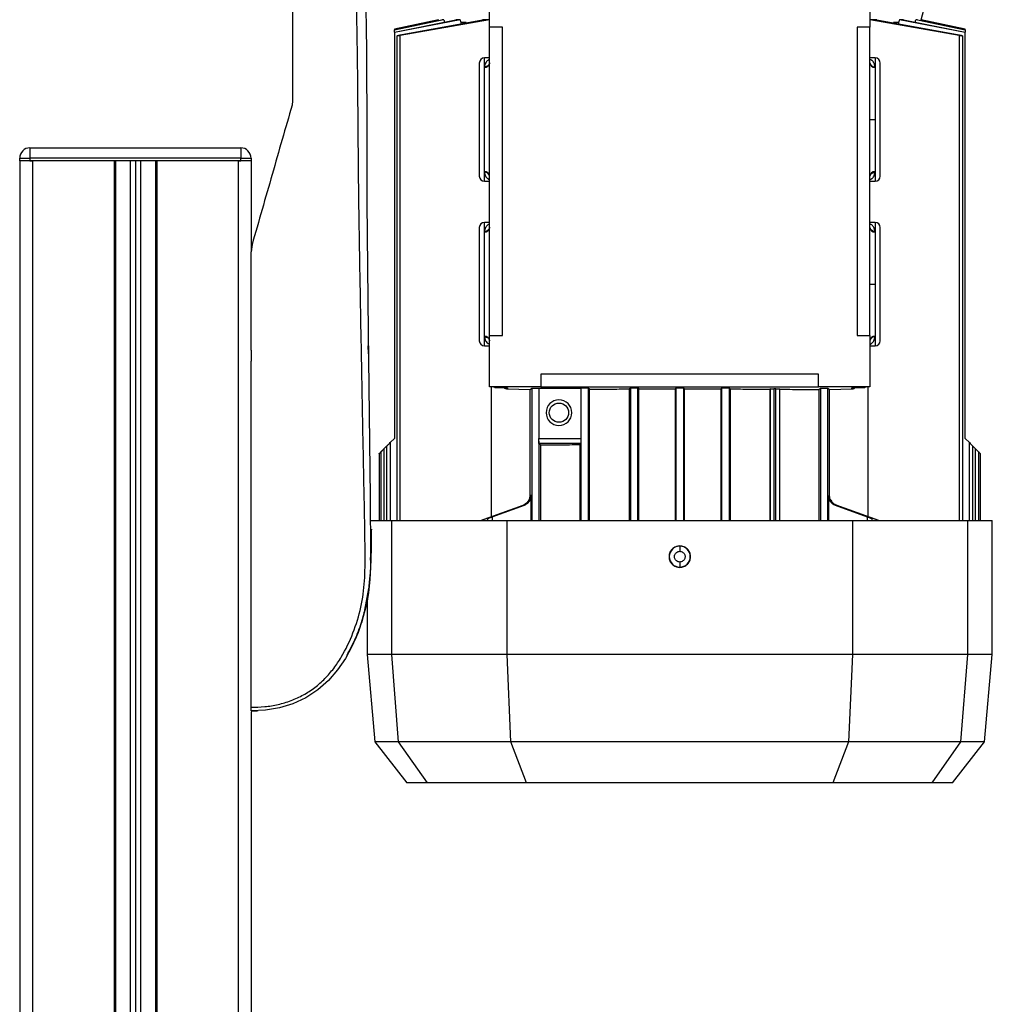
# Model space of a CAD drawing. Header units: millimetres. Extents: x 0 to 420, y 0 to 297.
# Tile 55 of 58: x 334 to 355, y 216 to 238. Entities that reach past the tile are written whole.
import ezdxf

# ---------------------------------------------------------------- set-up
doc = ezdxf.new("R2010")
doc.units = ezdxf.units.MM

msp = doc.modelspace()

# ---------------------------------------------------------------- linework, layer by layer
at = {"color": 7, "linetype": 'Continuous', "lineweight": 25}
for p, q in [((344.0051, 237.9737), (344.0051, 239.1123)), ((352.4308, 239.1123), (352.4308, 237.9737)), ((353.5639, 238.136), (353.8256, 239.1123)), ((342.872, 238.136), (341.8987, 237.9291)), ((343.3531, 238.136), (341.8987, 237.8509)), ((341.8987, 237.8619), (343.2594, 238.136)), ((342.9904, 238.136), (341.8987, 237.909)), ((341.8987, 237.9147), (342.9497, 238.136)), ((342.873, 238.136), (341.8987, 237.929)), ((342.0276, 237.7989), (343.8512, 238.136)), ((344.0051, 238.1322), (342.0276, 237.7833)), ((342.8771, 238.1207), (342.873, 238.136)), ((342.9904, 238.136), (342.9497, 238.136)), ((342.9904, 238.136), (343.0045, 238.0846)), ((343.3531, 238.136), (343.2594, 238.136)), ((343.3723, 238.0713), (343.3531, 238.136)), ((344.0051, 238.136), (343.8512, 238.136)), ((352.5847, 238.136), (352.4308, 238.136)), ((354.4083, 237.7833), (352.4308, 238.1322)), ((352.5847, 238.136), (354.4083, 237.7989)), ((353.0828, 238.136), (353.0636, 238.0713)), ((353.1765, 238.136), (353.0828, 238.136)), ((354.5372, 237.8509), (353.0828, 238.136)), ((353.1765, 238.136), (354.5372, 237.8619)), ((353.4314, 238.0846), (353.4455, 238.136)), ((353.4862, 238.136), (353.4455, 238.136)), ((354.5372, 237.909), (353.4455, 238.136)), ((353.4862, 238.136), (354.5372, 237.9147)), ((353.5629, 238.136), (353.5588, 238.1207)), ((353.5629, 238.136), (353.5639, 238.136)), ((354.5372, 237.929), (353.5629, 238.136)), ((354.5372, 237.9291), (353.5639, 238.136)), ((341.8987, 237.929), (341.8987, 237.9147)), ((341.8987, 237.9147), (341.8987, 237.909)), ((341.8987, 237.8619), (341.8987, 237.909)), ((343.4897, 238.0713), (343.3723, 238.0713)), ((343.3723, 238.0475), (343.3723, 238.0713)), ((344.2898, 237.9737), (344.0051, 237.9737)), ((344.0051, 231.1421), (344.0051, 237.9737)), ((344.2898, 231.1421), (344.2898, 237.9737)), ((352.4308, 237.9737), (352.1461, 237.9737)), ((352.1461, 237.9737), (352.1461, 231.1421)), ((352.4308, 231.1421), (352.4308, 237.9737)), ((353.0636, 238.0713), (352.9491, 238.0713)), ((353.0636, 238.0713), (353.0636, 238.0475)), ((354.5372, 237.929), (354.5372, 237.9291)), ((354.5372, 237.9147), (354.5372, 237.929)), ((354.5372, 237.909), (354.5372, 237.9147)), ((354.5372, 237.909), (354.5372, 237.8619)), ((341.8987, 237.8619), (341.8987, 237.8509)), ((341.8987, 237.8509), (341.8987, 228.8649)), ((341.9495, 237.7766), (341.9495, 227.0432)), ((342.0276, 227.0432), (342.0276, 237.7833)), ((354.4083, 237.7833), (354.4083, 227.0432)), ((354.4864, 227.0432), (354.4864, 237.7766)), ((354.5372, 237.8509), (354.5372, 237.8619)), ((354.5372, 228.8649), (354.5372, 237.8509)), ((344.0051, 237.2906), (343.8913, 237.2906)), ((343.8913, 237.0795), (343.8913, 237.2906)), ((352.5446, 237.2906), (352.4308, 237.2906)), ((352.5446, 237.2906), (352.5446, 237.0795)), ((343.8913, 237.0795), (343.8916, 237.0908)), ((352.5443, 237.0908), (352.5446, 237.0795)), ((352.5446, 237.0795), (352.5446, 235.9243)), ((339.6435, 236.3394), (339.6303, 236.2452)), ((352.4308, 235.9243), (352.5446, 235.9243)), ((352.5446, 235.9243), (352.5446, 234.7703)), ((333.8251, 235.298), (338.4933, 235.298)), ((333.8251, 235.298), (333.8251, 235.0703)), ((338.4933, 235.298), (338.4933, 235.0703)), ((333.5973, 235.0703), (333.8251, 235.0703)), ((333.5973, 235.0134), (333.5973, 235.0703)), ((338.4933, 235.0703), (333.8251, 235.0703)), ((333.8251, 235.0703), (333.8251, 235.0134)), ((338.4933, 235.0134), (338.4933, 235.0703)), ((338.4933, 235.0703), (338.721, 235.0703)), ((338.721, 235.0703), (338.721, 235.0134)), ((333.8251, 235.0134), (333.5973, 235.0134)), ((333.5983, 235.0134), (333.5983, 194.5931)), ((338.4933, 235.0134), (333.8251, 235.0134)), ((333.8251, 235.0134), (333.883, 235.0134)), ((333.883, 235.0134), (333.883, 189.4694)), ((335.6876, 235.0134), (335.6876, 189.4694)), ((335.7161, 235.0134), (335.7161, 189.4694)), ((336.0463, 235.0134), (336.0463, 189.4694)), ((336.1602, 235.0134), (336.1602, 189.4694)), ((336.274, 235.0134), (336.274, 189.4694)), ((336.6042, 235.0134), (336.6042, 189.4694)), ((336.6327, 235.0134), (336.6327, 189.4694)), ((338.4374, 235.0134), (338.4374, 189.4694)), ((338.4374, 235.0134), (338.4933, 235.0134)), ((338.721, 235.0134), (338.4933, 235.0134)), ((338.721, 235.0134), (338.722, 235.0134)), ((338.722, 235.0134), (338.722, 233.0177)), ((343.8917, 234.7577), (343.8913, 234.7703)), ((343.8913, 234.5579), (343.8913, 234.7703)), ((352.5446, 234.7703), (352.5442, 234.7577)), ((352.5446, 234.7703), (352.5446, 234.5579)), ((343.8913, 234.5579), (344.0051, 234.5579)), ((352.4308, 234.5579), (352.5446, 234.5579)), ((344.0051, 233.6471), (343.8913, 233.6471)), ((343.8913, 233.4361), (343.8913, 233.6471)), ((352.5446, 233.6471), (352.4308, 233.6471)), ((352.5446, 233.6471), (352.5446, 233.4361)), ((343.8913, 233.4361), (343.8916, 233.4473)), ((343.8913, 231.1246), (343.8913, 233.4361)), ((352.5443, 233.4473), (352.5446, 233.4361)), ((352.5446, 233.4361), (352.5446, 232.2807)), ((338.7441, 233.1547), (338.722, 232.9978)), ((352.4308, 232.2807), (352.5446, 232.2807)), ((352.5446, 232.2807), (352.5446, 231.1246)), ((343.8916, 231.1142), (343.8913, 231.1246)), ((343.8913, 230.9144), (343.8913, 231.1246)), ((344.0051, 230.0035), (344.0051, 231.1421)), ((344.0051, 231.1421), (344.2898, 231.1421)), ((352.1461, 231.1421), (352.4308, 231.1421)), ((352.4308, 231.1421), (352.4308, 230.0035)), ((352.5446, 231.1246), (352.5443, 231.1142)), ((352.5446, 231.1246), (352.5446, 230.9144)), ((341.3204, 230.7381), (341.3184, 230.9144)), ((343.8913, 230.9144), (344.0051, 230.9144)), ((352.4308, 230.9144), (352.5446, 230.9144)), ((338.722, 230.8166), (338.722, 230.5711)), ((338.722, 230.8166), (338.722, 230.5711)), ((351.2922, 230.2882), (345.1437, 230.2882)), ((345.1437, 230.2882), (345.1437, 230.0035)), ((351.2922, 230.0035), (351.2922, 230.2882)), ((345.1437, 230.0035), (344.0051, 230.0035)), ((344.049, 227.1324), (344.049, 230.0035)), ((344.119, 229.9952), (344.0769, 230.0035)), ((344.119, 230.0035), (344.119, 229.9952)), ((344.119, 229.9952), (344.3731, 229.9875)), ((344.4002, 229.9594), (344.9025, 229.9442)), ((344.4036, 229.9855), (344.4036, 229.9594)), ((344.4036, 229.9594), (344.9026, 229.9443)), ((344.8991, 229.9443), (344.8991, 227.6011)), ((344.9026, 229.9443), (344.9388, 229.9765)), ((344.9388, 229.9765), (344.9388, 227.0432)), ((345.0964, 229.9767), (346.0278, 229.9767)), ((345.0964, 229.9767), (345.0964, 228.863)), ((345.1437, 230.0035), (351.2922, 230.0035)), ((346.0319, 229.9804), (346.0278, 229.9767)), ((346.0278, 229.9767), (346.0278, 228.863)), ((346.0319, 227.0432), (346.0319, 229.9804)), ((346.2202, 229.9546), (346.1912, 229.9804)), ((346.1912, 229.9804), (346.1912, 227.0432)), ((346.2202, 227.0432), (346.2202, 229.9546)), ((347.0987, 229.9593), (347.1249, 229.9826)), ((347.0987, 229.9593), (347.0987, 227.0432)), ((347.1249, 229.9826), (347.1249, 227.0432)), ((347.3097, 229.96), (347.2843, 229.9826)), ((347.2843, 229.9826), (347.2843, 227.0432)), ((347.3097, 229.96), (348.1136, 229.9614)), ((347.3097, 227.0432), (347.3097, 229.96)), ((348.1383, 229.9833), (348.1136, 229.9614)), ((348.1136, 229.9614), (348.1136, 227.0432)), ((348.1383, 227.0432), (348.1383, 229.9833)), ((348.3223, 229.9614), (348.2976, 229.9833)), ((348.2976, 229.9833), (348.2976, 227.0432)), ((348.3223, 229.9614), (349.1262, 229.96)), ((348.3223, 227.0432), (348.3223, 229.9614)), ((349.1516, 229.9826), (349.1262, 229.96)), ((349.1262, 229.96), (349.1262, 227.0432)), ((349.1516, 227.0432), (349.1516, 229.9826)), ((349.311, 229.9826), (349.3372, 229.9593)), ((349.311, 229.9826), (349.311, 227.0432)), ((349.3372, 229.9593), (349.3372, 227.0432)), ((350.2245, 229.9624), (350.2157, 229.9546)), ((350.2157, 229.9546), (350.2157, 227.0432)), ((350.2245, 227.0432), (350.2245, 229.9624)), ((350.3445, 229.9638), (350.3042, 229.9638)), ((350.3042, 229.9638), (350.3042, 227.0432)), ((350.3445, 227.0432), (350.3445, 229.9638)), ((350.4348, 229.953), (350.4242, 229.9624)), ((350.4242, 229.9624), (350.4242, 227.0432)), ((350.4348, 227.0432), (350.4348, 229.953)), ((352.4308, 230.0035), (351.2922, 230.0035)), ((351.3015, 229.9443), (351.3377, 229.9765)), ((351.3015, 229.9443), (351.3015, 227.0432)), ((351.3377, 229.9765), (351.3377, 227.0432)), ((351.4971, 229.9765), (351.5333, 229.9443)), ((351.4971, 227.0432), (351.4971, 229.9765)), ((351.5333, 229.9443), (352.0323, 229.9594)), ((351.5334, 229.9442), (352.0357, 229.9594)), ((351.5368, 227.6011), (351.5368, 229.9443)), ((352.0323, 229.9594), (352.0323, 229.9855)), ((352.0628, 229.9875), (352.3169, 229.9952)), ((352.359, 230.0035), (352.3169, 229.9952)), ((352.3169, 229.9952), (352.3169, 230.0035)), ((352.3869, 230.0035), (352.3869, 227.1324)), ((341.8039, 228.7701), (341.8987, 228.8649)), ((341.8039, 228.7701), (341.8039, 227.0432)), ((345.0964, 228.863), (346.0278, 228.863)), ((345.0982, 228.8064), (345.0982, 227.0432)), ((346.0256, 228.7491), (345.1001, 228.7491)), ((345.1001, 228.7491), (345.1344, 228.7186)), ((345.1344, 228.7186), (345.1344, 227.0432)), ((346.0256, 228.7491), (346.001, 228.7273)), ((346.001, 228.7273), (346.001, 227.0432)), ((354.5372, 228.8649), (354.632, 228.7701)), ((354.632, 227.0432), (354.632, 228.7701)), ((341.5571, 228.5234), (341.5571, 227.0432)), ((341.596, 228.5622), (341.596, 227.0432)), ((341.6741, 228.6403), (341.7257, 228.692)), ((341.6741, 227.0432), (341.6741, 228.6403)), ((341.7257, 228.692), (341.7257, 227.0432)), ((354.7102, 227.0432), (354.7102, 228.692)), ((354.7102, 228.692), (354.7618, 228.6403)), ((354.7618, 228.6403), (354.7618, 227.0432)), ((354.8399, 227.0432), (354.8399, 228.5622)), ((354.8399, 228.5622), (354.8788, 228.5234)), ((354.8788, 227.0432), (354.8788, 228.5234)), ((344.9044, 227.6011), (344.8991, 227.6011)), ((344.9254, 227.6011), (344.9205, 227.6011)), ((344.9254, 227.0432), (344.9254, 227.6011)), ((351.5154, 227.6011), (351.5105, 227.6011)), ((351.5105, 227.6011), (351.5105, 227.0432)), ((351.5368, 227.6011), (351.5315, 227.6011)), ((343.804, 227.0432), (344.7488, 227.3872)), ((343.8089, 227.0432), (344.7545, 227.3872)), ((344.0654, 227.1288), (344.7755, 227.3872)), ((344.0654, 227.1304), (344.7707, 227.3872)), ((344.7545, 227.3872), (344.7488, 227.3872)), ((344.7707, 227.3872), (344.7755, 227.3872)), ((351.6604, 227.3872), (351.6652, 227.3872)), ((351.6604, 227.3872), (352.3705, 227.1288)), ((351.6652, 227.3872), (352.3705, 227.1304)), ((351.687, 227.3872), (351.6814, 227.3872)), ((352.627, 227.0432), (351.6814, 227.3872)), ((351.687, 227.3872), (352.6319, 227.0432)), ((341.3753, 227.0432), (341.8374, 227.0432)), ((341.8374, 224.0828), (341.8374, 227.0432)), ((341.8374, 227.0432), (344.3945, 227.0432)), ((343.9594, 227.091), (343.9594, 227.0432)), ((344.0654, 227.1288), (344.0654, 227.0432)), ((344.3945, 224.0828), (344.3945, 227.0432)), ((344.3945, 227.0432), (352.0414, 227.0432)), ((352.0414, 227.0432), (352.0414, 224.0828)), ((352.0414, 227.0432), (354.5985, 227.0432)), ((352.3705, 227.1288), (352.3705, 227.0432)), ((352.4765, 227.0432), (352.4765, 227.091)), ((354.5985, 224.0828), (354.5985, 227.0432)), ((354.5985, 227.0432), (355.1406, 227.0432)), ((355.1406, 224.0828), (355.1406, 227.0432)), ((348.2179, 226.4786), (348.2179, 226.4836)), ((348.2179, 226.0087), (348.2179, 226.0137)), ((341.2458, 225.0609), (341.3328, 225.5384)), ((341.2953, 225.2723), (341.2953, 224.0828)), ((341.1798, 224.8326), (341.1652, 224.7812)), ((341.0637, 224.5019), (341.0344, 224.4244)), ((341.0344, 224.4244), (341.0496, 224.469)), ((341.2953, 224.0828), (341.4649, 222.1437)), ((341.8374, 224.0828), (341.2953, 224.0828)), ((341.9898, 222.1437), (341.8374, 224.0828)), ((344.3945, 224.0828), (341.8374, 224.0828)), ((352.0414, 224.0828), (344.3945, 224.0828)), ((344.4781, 222.1437), (344.3945, 224.0828)), ((352.0414, 224.0828), (351.9578, 222.1437)), ((354.5985, 224.0828), (352.0414, 224.0828)), ((354.4461, 222.1437), (354.5985, 224.0828)), ((355.1406, 224.0828), (354.5985, 224.0828)), ((354.971, 222.1437), (355.1406, 224.0828)), ((340.7138, 223.8409), (340.7144, 223.8405)), ((338.722, 222.8104), (338.722, 189.4694)), ((341.4649, 222.1437), (342.1739, 221.2363)), ((341.9898, 222.1437), (341.4649, 222.1437)), ((344.4781, 222.1437), (341.9898, 222.1437)), ((342.6285, 221.2363), (341.9898, 222.1437)), ((351.9578, 222.1437), (344.4781, 222.1437)), ((344.8266, 221.2363), (344.4781, 222.1437)), ((351.9578, 222.1437), (351.6093, 221.2363)), ((354.4461, 222.1437), (351.9578, 222.1437)), ((353.8074, 221.2363), (354.4461, 222.1437)), ((354.262, 221.2363), (354.971, 222.1437)), ((354.971, 222.1437), (354.4461, 222.1437)), ((342.6285, 221.2363), (342.1739, 221.2363)), ((344.8266, 221.2363), (342.6285, 221.2363)), ((348.2179, 221.2363), (344.8266, 221.2363)), ((351.6093, 221.2363), (348.2179, 221.2363)), ((353.8074, 221.2363), (351.6093, 221.2363)), ((354.262, 221.2363), (353.8074, 221.2363))]:
    msp.add_line(p, q, dxfattribs=at)
at = {"color": 7, "linetype": 'Continuous', "lineweight": 25, "flags": 128}
for points in [[(341.2645, 238.3965), (341.2708, 237.9291), (341.2757, 237.4775), (341.2791, 237.0851), (341.2815, 236.692), (341.2831, 236.3007), (341.2838, 235.9131), (341.2838, 235.5213), (341.2896, 234.0884), (341.3012, 232.6551), (341.3151, 231.2245), (341.3282, 230.006), (341.3423, 228.7845), (341.3573, 227.5596), (341.3683, 226.3109), (341.3642, 226.0142), (341.3523, 225.7372), (341.3233, 225.4417), (341.3119, 225.3656), (341.2935, 225.2624), (341.2742, 225.1705), (341.2686, 225.146), (341.267, 225.1391), (341.2665, 225.137), (341.2663, 225.1362), (341.2663, 225.136), (341.2662, 225.1359), (341.2662, 225.1359), (341.2662, 225.1358), (341.2662, 225.1358), (341.2662, 225.1358), (341.2662, 225.1358), (341.2662, 225.1358), (341.1863, 224.8427), (341.0916, 224.5666), (340.9632, 224.2683), (340.8103, 223.9872), (340.6388, 223.737), (340.4363, 223.5044), (340.1982, 223.2944), (339.9338, 223.1214), (339.6473, 222.9888), (339.3499, 222.8988), (339.0436, 222.8473), (338.722, 222.8304)], [(341.3122, 231.5059), (341.3122, 231.5059), (341.3121, 231.5059)], [(344.3786, 229.9883), (344.3814, 229.9877), (344.4036, 229.9855)]]:
    msp.add_lwpolyline(points, dxfattribs=at)
at = {"color": 7, "linetype": 'Continuous', "lineweight": 25}
msp.add_circle((345.5422, 229.4342), 0.2135, dxfattribs=at)
for centre, radius, start, end in [((343.8913, 237.1767), 0.1139, 90, 180), ((352.5446, 237.1767), 0.1139, 0, 90), ((343.8994, 237.1854), 0.1062, 265.61653, 354.8136), ((352.5354, 237.1964), 0.106, 189.27119, 274.8295), ((352.5365, 237.1854), 0.1062, 185.1864, 274.38347), ((333.8251, 235.0703), 0.2277, 90, 180), ((338.4933, 235.0703), 0.2277, 0, 90), ((343.8913, 234.6718), 0.1139, 180, 270), ((343.8994, 234.6644), 0.1061, 5.22165, 94.40853), ((343.9007, 234.6522), 0.1059, 9.76305, 94.90523), ((352.5365, 234.6644), 0.1061, 85.59147, 174.77835), ((352.5446, 234.6718), 0.1139, 270, 0), ((343.8913, 233.5332), 0.1139, 90, 180), ((343.8994, 233.542), 0.1062, 265.61894, 354.817), ((352.5365, 233.542), 0.1062, 185.183, 274.38106), ((352.5446, 233.5332), 0.1139, 0, 90), ((343.8994, 231.0187), 0.1062, 5.16048, 94.36502), ((352.5365, 231.0187), 0.1062, 85.63498, 174.83952), ((352.5355, 231.0085), 0.106, 85.22601, 171.08941), ((343.8913, 231.0283), 0.1139, 180, 270), ((352.5446, 231.0283), 0.1139, 270, 0), ((345.5422, 229.4342), 0.2847, 90, 270), ((345.5422, 229.4342), 0.2847, 270, 90), ((348.2179, 226.2462), 0.2325, 90, 270), ((348.2179, 226.2462), 0.2325, 270, 90)]:
    msp.add_arc(centre, radius, start, end, dxfattribs=at)
for points, knots in [([(338.722, 222.9106), (338.823, 222.9131), (339.0238, 222.918), (339.3224, 222.9675), (339.6118, 223.0529), (339.8858, 223.1791), (340.1376, 223.3441), (340.3621, 223.5429), (340.558, 223.7699), (340.781, 224.0999), (340.9928, 224.5525), (341.1699, 225.1212), (341.2487, 225.7144), (341.2501, 226.6521), (341.2201, 227.9397), (341.1901, 229.5805), (341.1575, 231.2914), (341.1268, 233.0713), (341.0981, 234.9079), (341.0918, 236.3575), (341.0784, 237.427), (341.0675, 238.1306), (341.0544, 238.835), (341.0392, 239.5435), (341.0219, 240.2608), (341.0082, 240.7471), (341.0013, 240.991)], [0, 0, 0, 0, 0.0154023, 0.0306186, 0.0458978, 0.0611515, 0.0763524, 0.0916759, 0.1069667, 0.1223964, 0.1531196, 0.1841395, 0.2146453, 0.2457555, 0.3295656, 0.4129092, 0.4960821, 0.5895924, 0.6838677, 0.7780859, 0.8151003, 0.8521196, 0.8891029, 0.926018, 0.9628961, 1, 1, 1, 1]), ([(339.6435, 240.991), (339.6435, 240.7959), (339.6435, 240.4055), (339.6435, 239.6271), (339.6435, 238.6602), (339.6435, 237.506), (339.6435, 236.7283), (339.6435, 236.3394)], [0, 0, 0, 0, 0.1226487, 0.2454767, 0.4957363, 0.7478713, 1, 1, 1, 1]), ([(342.0276, 237.7833), (342.0187, 237.7818), (342.0008, 237.7786), (341.9772, 237.7756), (341.9595, 237.7743), (341.9497, 237.7749), (341.9486, 237.7772), (341.9563, 237.7811), (341.972, 237.7862), (341.9944, 237.792), (342.0143, 237.7963), (342.0255, 237.7985), (342.0276, 237.7989)], [0, 0, 0, 0, 0.108956, 0.2179819, 0.3253129, 0.4309864, 0.5363406, 0.6427987, 0.7513303, 0.8620826, 0.9742574, 1, 1, 1, 1]), ([(354.4083, 237.7989), (354.4174, 237.797), (354.4357, 237.7934), (354.4596, 237.7874), (354.4773, 237.782), (354.4868, 237.7777), (354.4868, 237.775), (354.4779, 237.7742), (354.4613, 237.7753), (354.4388, 237.7781), (354.42, 237.7812), (354.4098, 237.7831), (354.4083, 237.7833)], [0, 0, 0, 0, 0.1120015, 0.2239803, 0.336314, 0.4475692, 0.5566441, 0.6634572, 0.7689145, 0.8744392, 0.9813822, 1, 1, 1, 1]), ([(344.0051, 237.2606), (344.002, 237.2592), (343.9879, 237.2526), (343.9553, 237.2277), (343.9099, 237.1797), (343.8977, 237.1204), (343.8916, 237.0908)], [0, 0, 0, 0, 0.0534057, 0.238455, 0.6200393, 1, 1, 1, 1]), ([(352.5443, 237.0908), (352.538, 237.1203), (352.5255, 237.1792), (352.4795, 237.2326), (352.4442, 237.2511), (352.4308, 237.2581)], [0, 0, 0, 0, 0.3843684, 0.7667549, 1, 1, 1, 1]), ([(344.0053, 237.1818), (344.0032, 237.17), (343.9987, 237.1455), (343.9721, 237.1148), (343.9345, 237.0941), (343.9055, 237.0919), (343.8916, 237.0908)], [0, 0, 0, 0, 0.2407028, 0.5, 0.7592972, 1, 1, 1, 1]), ([(339.6303, 236.2452), (339.484, 235.7353), (339.1911, 234.7137), (338.8932, 233.6749), (338.7441, 233.1547)], [0, 0, 0, 0, 0.4991859, 1, 1, 1, 1]), ([(343.8917, 234.7577), (343.8977, 234.7289), (343.9097, 234.6714), (343.9534, 234.624), (343.9859, 234.5985), (344.0009, 234.5913), (344.0051, 234.5892)], [0, 0, 0, 0, 0.3744387, 0.7462677, 0.9290471, 1, 1, 1, 1]), ([(352.4306, 234.6674), (352.4328, 234.6792), (352.4373, 234.7035), (352.464, 234.734), (352.5015, 234.7545), (352.5303, 234.7567), (352.5442, 234.7577)], [0, 0, 0, 0, 0.2407676, 0.5, 0.7592324, 1, 1, 1, 1]), ([(352.4308, 234.5897), (352.4451, 234.5982), (352.4805, 234.6191), (352.5261, 234.6722), (352.5382, 234.7293), (352.5442, 234.7577)], [0, 0, 0, 0, 0.2549274, 0.6281941, 1, 1, 1, 1]), ([(344.0051, 233.6173), (344.0021, 233.6159), (343.9882, 233.6094), (343.9556, 233.5845), (343.91, 233.5366), (343.8977, 233.477), (343.8916, 233.4473)], [0, 0, 0, 0, 0.050933, 0.2361089, 0.6188758, 1, 1, 1, 1]), ([(344.0053, 233.5383), (344.0032, 233.5266), (343.9987, 233.5021), (343.9721, 233.4713), (343.9345, 233.4506), (343.9055, 233.4484), (343.8916, 233.4473)], [0, 0, 0, 0, 0.2406966, 0.5, 0.7593034, 1, 1, 1, 1]), ([(352.5443, 233.4473), (352.5304, 233.4484), (352.5014, 233.4506), (352.4638, 233.4713), (352.4372, 233.5021), (352.4327, 233.5266), (352.4306, 233.5383)], [0, 0, 0, 0, 0.2406966, 0.5, 0.7593034, 1, 1, 1, 1]), ([(352.5443, 233.4473), (352.538, 233.4769), (352.5255, 233.536), (352.4793, 233.5894), (352.444, 233.6077), (352.4308, 233.6146)], [0, 0, 0, 0, 0.385769, 0.7691325, 1, 1, 1, 1]), ([(338.722, 230.8166), (338.722, 231.1804), (338.722, 231.9089), (338.722, 232.6345), (338.722, 232.9978)], [0, 0, 0, 0, 0.4994117, 1, 1, 1, 1]), ([(343.8916, 231.1142), (343.9055, 231.1131), (343.9345, 231.1108), (343.9722, 231.09), (343.9988, 231.0591), (344.0032, 231.0345), (344.0053, 231.0227)], [0, 0, 0, 0, 0.2406551, 0.5, 0.7593449, 1, 1, 1, 1]), ([(343.8916, 231.1142), (343.8982, 231.0834), (343.9115, 231.0217), (343.9589, 230.9688), (343.9936, 230.952), (344.0051, 230.9464)], [0, 0, 0, 0, 0.3998514, 0.79963, 1, 1, 1, 1]), ([(352.4308, 230.9431), (352.432, 230.9436), (352.4443, 230.949), (352.4667, 230.9654), (352.4953, 230.9924), (352.5288, 231.0374), (352.5381, 231.0832), (352.5443, 231.1142)], [0, 0, 0, 0, 0.0203523, 0.207931, 0.4164794, 0.6051565, 1, 1, 1, 1]), ([(338.722, 222.9106), (338.722, 223.4191), (338.722, 224.4374), (338.722, 225.9966), (338.722, 227.5819), (338.722, 229.1113), (338.722, 230.1108), (338.722, 230.5711)], [0, 0, 0, 0, 0.2041389, 0.4087775, 0.6153735, 0.8228525, 1, 1, 1, 1]), ([(344.3159, 230.0035), (344.3182, 229.9998), (344.3282, 229.9835), (344.3595, 229.9649), (344.3889, 229.9612), (344.4036, 229.9594)], [0, 0, 0, 0, 0.1276243, 0.5638122, 1, 1, 1, 1]), ([(344.3731, 229.9875), (344.382, 229.9872), (344.3996, 229.9865), (344.4023, 229.9858), (344.4036, 229.9855)], [0, 0, 0, 0, 0.4999951, 1, 1, 1, 1]), ([(344.9388, 229.9765), (344.9392, 229.9765), (344.9401, 229.9767), (344.9467, 229.9771), (344.96, 229.9774), (344.9827, 229.9777), (345.0109, 229.9778), (345.04, 229.9778), (345.0656, 229.9776), (345.0868, 229.9772), (345.093, 229.9769), (345.0964, 229.9767)], [0, 0, 0, 0, 0.0722077, 0.1444114, 0.2505563, 0.3791977, 0.5003766, 0.6231901, 0.750195, 0.8633844, 1, 1, 1, 1]), ([(346.0319, 229.9804), (346.0323, 229.9805), (346.0333, 229.9807), (346.0408, 229.981), (346.0558, 229.9814), (346.0809, 229.9817), (346.1115, 229.9818), (346.1421, 229.9817), (346.1673, 229.9814), (346.1821, 229.981), (346.1896, 229.9807), (346.1907, 229.9805), (346.1912, 229.9804)], [0, 0, 0, 0, 0.0721564, 0.1443091, 0.2504223, 0.3784959, 0.5000101, 0.6215064, 0.7495978, 0.8556977, 0.9231252, 1, 1, 1, 1]), ([(346.2202, 229.9546), (346.3643, 229.9556), (346.6514, 229.9575), (346.95, 229.9587), (347.0987, 229.9593)], [0, 0, 0, 0, 0.5022112, 1, 1, 1, 1]), ([(347.1249, 229.9826), (347.1254, 229.9827), (347.1264, 229.9829), (347.1339, 229.9833), (347.1488, 229.9836), (347.174, 229.9839), (347.2046, 229.984), (347.2352, 229.9839), (347.2604, 229.9836), (347.2751, 229.9833), (347.2827, 229.9829), (347.2837, 229.9827), (347.2843, 229.9826)], [0, 0, 0, 0, 0.0721564, 0.1443091, 0.2504223, 0.3784972, 0.5000101, 0.6215065, 0.7495978, 0.8556998, 0.9231267, 1, 1, 1, 1]), ([(348.1383, 229.9833), (348.1388, 229.9834), (348.1397, 229.9836), (348.1472, 229.9839), (348.1622, 229.9843), (348.1873, 229.9846), (348.2179, 229.9847), (348.2486, 229.9846), (348.2737, 229.9843), (348.2885, 229.984), (348.296, 229.9836), (348.2971, 229.9834), (348.2976, 229.9833)], [0, 0, 0, 0, 0.0721564, 0.1443091, 0.2504223, 0.3784969, 0.5000101, 0.6215064, 0.7495978, 0.8556992, 0.9231263, 1, 1, 1, 1]), ([(349.1516, 229.9826), (349.1521, 229.9827), (349.1531, 229.9829), (349.1606, 229.9833), (349.1755, 229.9836), (349.2007, 229.9839), (349.2313, 229.984), (349.2619, 229.9839), (349.2871, 229.9836), (349.3018, 229.9833), (349.3094, 229.9829), (349.3104, 229.9827), (349.311, 229.9826)], [0, 0, 0, 0, 0.0721564, 0.1443091, 0.2504223, 0.3784972, 0.5000101, 0.6215065, 0.7495978, 0.8556998, 0.9231267, 1, 1, 1, 1]), ([(349.3372, 229.9593), (349.4859, 229.9587), (349.7845, 229.9575), (350.0716, 229.9556), (350.2157, 229.9546)], [0, 0, 0, 0, 0.4977888, 1, 1, 1, 1]), ([(350.2245, 229.9624), (350.225, 229.9625), (350.226, 229.9627), (350.2334, 229.9631), (350.2484, 229.9634), (350.2736, 229.9637), (350.2942, 229.9638), (350.3042, 229.9638)], [0, 0, 0, 0, 0.14430579, 0.28860409, 0.50083448, 0.7569741, 1, 1, 1, 1]), ([(350.3445, 229.9638), (350.3545, 229.9638), (350.3751, 229.9637), (350.4003, 229.9634), (350.415, 229.9631), (350.4226, 229.9627), (350.4237, 229.9625), (350.4242, 229.9624)], [0, 0, 0, 0, 0.2430174, 0.4991856, 0.7113962, 0.8462522, 1, 1, 1, 1]), ([(350.4348, 229.953), (350.5838, 229.9517), (350.8845, 229.9492), (351.1617, 229.9459), (351.3015, 229.9443)], [0, 0, 0, 0, 0.4954798, 1, 1, 1, 1]), ([(351.3377, 229.9765), (351.3382, 229.9766), (351.3392, 229.9768), (351.3467, 229.9771), (351.3616, 229.9775), (351.3868, 229.9777), (351.4174, 229.9778), (351.448, 229.9777), (351.4732, 229.9775), (351.4879, 229.9771), (351.4955, 229.9768), (351.4965, 229.9766), (351.4971, 229.9765)], [0, 0, 0, 0, 0.0721564, 0.1443091, 0.2504223, 0.3784963, 0.5000101, 0.6215064, 0.7495978, 0.8556983, 0.9231256, 1, 1, 1, 1]), ([(352.0323, 229.9855), (352.0336, 229.9858), (352.0363, 229.9865), (352.0539, 229.9872), (352.0628, 229.9875)], [0, 0, 0, 0, 0.5000049, 1, 1, 1, 1]), ([(352.0323, 229.9594), (352.0476, 229.9604), (352.0693, 229.9618), (352.0863, 229.9746), (352.0913, 229.9784)], [0, 0, 0, 0, 0.7050978, 1, 1, 1, 1]), ([(341.7257, 228.692), (341.726, 228.6923), (341.7266, 228.6929), (341.7314, 228.6976), (341.7387, 228.7049), (341.7522, 228.7184), (341.7742, 228.7404), (341.7937, 228.76), (341.8039, 228.7701)], [0, 0, 0, 0, 0.1029833, 0.2109789, 0.3245708, 0.4466426, 0.712835, 1, 1, 1, 1]), ([(345.0982, 228.8064), (345.0978, 228.8153), (345.0971, 228.8332), (345.0967, 228.853), (345.0964, 228.863)], [0, 0, 0, 0, 0.4980589, 1, 1, 1, 1]), ([(345.1001, 228.7491), (345.0998, 228.7504), (345.0994, 228.7529), (345.0988, 228.768), (345.0984, 228.786), (345.0983, 228.8), (345.0982, 228.8064)], [0, 0, 0, 0, 0.3052483, 0.573727, 0.8053386, 1, 1, 1, 1]), ([(345.1344, 228.7186), (345.2742, 228.7203), (345.5514, 228.7235), (345.8521, 228.7261), (346.001, 228.7273)], [0, 0, 0, 0, 0.5045202, 1, 1, 1, 1]), ([(346.0278, 228.863), (346.0277, 228.8486), (346.0277, 228.8192), (346.0272, 228.7832), (346.0266, 228.7622), (346.0261, 228.7514), (346.0257, 228.7499), (346.0256, 228.7491)], [0, 0, 0, 0, 0.2429903, 0.499176, 0.7111659, 0.8460808, 1, 1, 1, 1]), ([(354.632, 228.7701), (354.6422, 228.76), (354.6617, 228.7404), (354.6837, 228.7184), (354.6972, 228.7049), (354.7045, 228.6976), (354.7093, 228.6929), (354.7099, 228.6923), (354.7102, 228.692)], [0, 0, 0, 0, 0.2871654, 0.5533581, 0.675017, 0.7890208, 0.8969955, 1, 1, 1, 1]), ([(341.5571, 228.5234), (341.5574, 228.5237), (341.558, 228.5243), (341.5628, 228.529), (341.5701, 228.5363), (341.5836, 228.5498), (341.6056, 228.5718), (341.6251, 228.5914), (341.6353, 228.6015)], [0, 0, 0, 0, 0.1029833, 0.2109789, 0.3245708, 0.4466426, 0.712835, 1, 1, 1, 1]), ([(341.596, 228.5622), (341.5963, 228.5625), (341.5969, 228.5631), (341.6016, 228.5678), (341.6089, 228.5751), (341.6224, 228.5886), (341.6444, 228.6106), (341.664, 228.6302), (341.6741, 228.6403)], [0, 0, 0, 0, 0.1029888, 0.2109787, 0.3245707, 0.4466425, 0.7128349, 1, 1, 1, 1]), ([(354.7618, 228.6403), (354.7719, 228.6302), (354.7915, 228.6106), (354.8135, 228.5887), (354.827, 228.5752), (354.8343, 228.5679), (354.839, 228.5631), (354.8396, 228.5625), (354.8399, 228.5622)], [0, 0, 0, 0, 0.2871654, 0.5533581, 0.675017, 0.7890208, 0.8969955, 1, 1, 1, 1]), ([(344.9044, 227.6011), (344.9024, 227.5783), (344.8984, 227.5319), (344.8667, 227.4704), (344.8191, 227.4178), (344.777, 227.3978), (344.7545, 227.3872)], [0, 0, 0, 0, 0.24593517, 0.4999131, 0.73335738, 1, 1, 1, 1]), ([(344.7755, 227.3872), (344.798, 227.3978), (344.8402, 227.4178), (344.8878, 227.4704), (344.9194, 227.5319), (344.9235, 227.5783), (344.9254, 227.6011)], [0, 0, 0, 0, 0.2666426, 0.5000869, 0.7540648, 1, 1, 1, 1]), ([(344.8991, 227.6011), (344.8978, 227.5824), (344.8952, 227.5438), (344.8797, 227.5107), (344.8717, 227.4936)], [0, 0, 0, 0, 0.4870594, 1, 1, 1, 1]), ([(351.5105, 227.6011), (351.5124, 227.5783), (351.5165, 227.5319), (351.5481, 227.4704), (351.5957, 227.4178), (351.6379, 227.3978), (351.6604, 227.3872)], [0, 0, 0, 0, 0.245939, 0.4999131, 0.7333691, 1, 1, 1, 1]), ([(351.6814, 227.3872), (351.6589, 227.3978), (351.6168, 227.4178), (351.5692, 227.4704), (351.5375, 227.5319), (351.5335, 227.5783), (351.5315, 227.6011)], [0, 0, 0, 0, 0.2666309, 0.5000869, 0.754061, 1, 1, 1, 1]), ([(351.5642, 227.4936), (351.5562, 227.5107), (351.5406, 227.5438), (351.5381, 227.5824), (351.5368, 227.6011)], [0, 0, 0, 0, 0.5129532, 1, 1, 1, 1]), ([(344.0654, 227.1304), (344.0515, 227.1253), (344.0239, 227.1152), (343.9887, 227.1023), (343.9689, 227.0948), (343.9607, 227.0917), (343.9587, 227.0908), (343.9607, 227.0914), (343.9688, 227.0941), (343.9887, 227.1012), (344.0239, 227.1138), (344.0515, 227.1238), (344.0654, 227.1288)], [0, 0, 0, 0, 0.1284584, 0.2549032, 0.3784155, 0.4394834, 0.5004019, 0.5611171, 0.6222716, 0.7455007, 0.8716644, 1, 1, 1, 1]), ([(352.3705, 227.1288), (352.3844, 227.1238), (352.412, 227.1138), (352.4472, 227.1012), (352.467, 227.0941), (352.4752, 227.0914), (352.4772, 227.0908), (352.4752, 227.0917), (352.4671, 227.0948), (352.4472, 227.1023), (352.412, 227.1152), (352.3844, 227.1253), (352.3705, 227.1304)], [0, 0, 0, 0, 0.1283356, 0.2544993, 0.3777284, 0.4387091, 0.499598, 0.5603427, 0.6215845, 0.7450968, 0.8715416, 1, 1, 1, 1]), ([(340.8488, 224.0662), (340.9174, 224.1948), (341.0502, 224.4435), (341.1817, 224.8187), (341.2782, 225.1952), (341.3272, 225.4971), (341.3536, 225.734), (341.3665, 225.8857), (341.3751, 226.0219), (341.3813, 226.1536), (341.3857, 226.2808), (341.3891, 226.4212), (341.3912, 226.5686), (341.3927, 226.721), (341.3934, 226.8083), (341.3938, 226.855)], [0, 0, 0, 0, 0.0987765, 0.1910352, 0.2693322, 0.3636134, 0.4011258, 0.4364783, 0.4769754, 0.5245182, 0.5802659, 0.6449363, 0.745799, 0.8640128, 1, 1, 1, 1]), ([(341.3663, 226.168), (341.3706, 226.2294), (341.3838, 226.4185), (341.3882, 226.59), (341.3912, 226.7058)], [0, 0, 0, 0, 0.3246795, 1, 1, 1, 1]), ([(348.2179, 226.4836), (348.1869, 226.48), (348.1248, 226.4729), (348.0457, 226.418), (347.9928, 226.3396), (347.9743, 226.2463), (347.9928, 226.1529), (348.0456, 226.0743), (348.1247, 226.0194), (348.1869, 226.0123), (348.2179, 226.0087)], [0, 0, 0, 0, 0.1249015, 0.2498991, 0.3749493, 0.4998859, 0.6247532, 0.7500504, 0.8750799, 1, 1, 1, 1]), ([(348.2179, 226.1274), (348.2067, 226.1284), (348.1813, 226.1305), (348.1505, 226.1466), (348.1273, 226.168), (348.112, 226.1903), (348.1017, 226.2169), (348.098, 226.2462), (348.1017, 226.2754), (348.112, 226.3021), (348.1273, 226.3243), (348.1505, 226.3458), (348.1813, 226.3618), (348.2067, 226.364), (348.2179, 226.3649)], [0, 0, 0, 0, 0.09031842, 0.20456319, 0.27141989, 0.34393615, 0.4207855, 0.5, 0.5792145, 0.65606385, 0.72858011, 0.79543681, 0.90968158, 1, 1, 1, 1]), ([(348.2179, 226.0087), (348.249, 226.0123), (348.3111, 226.0194), (348.3902, 226.0743), (348.4431, 226.1527), (348.4617, 226.2461), (348.4431, 226.3396), (348.3902, 226.418), (348.3111, 226.4729), (348.249, 226.48), (348.2179, 226.4836)], [0, 0, 0, 0, 0.1249466, 0.2498886, 0.3748784, 0.4999711, 0.625097, 0.7501088, 0.8750589, 1, 1, 1, 1]), ([(348.2179, 226.4786), (348.2179, 226.476), (348.2179, 226.4707), (348.2179, 226.4399), (348.2179, 226.4024), (348.2179, 226.3771), (348.2179, 226.3649)], [0, 0, 0, 0, 0.2708076, 0.5622883, 0.7891906, 1, 1, 1, 1]), ([(348.2179, 226.3649), (348.2292, 226.364), (348.2546, 226.3618), (348.2854, 226.3458), (348.3086, 226.3243), (348.3239, 226.3021), (348.3342, 226.2754), (348.3379, 226.2462), (348.3342, 226.2169), (348.3239, 226.1903), (348.3086, 226.168), (348.2854, 226.1466), (348.2546, 226.1305), (348.2292, 226.1284), (348.2179, 226.1274)], [0, 0, 0, 0, 0.0903184, 0.2045632, 0.2714199, 0.3439362, 0.4207855, 0.5, 0.5792145, 0.6560638, 0.7285801, 0.7954368, 0.9096816, 1, 1, 1, 1]), ([(348.2179, 226.1274), (348.2179, 226.1117), (348.2179, 226.0791), (348.2179, 226.0415), (348.2179, 226.0189), (348.2179, 226.0154), (348.2179, 226.0137)], [0, 0, 0, 0, 0.2708076, 0.5622883, 0.7891906, 1, 1, 1, 1]), ([(338.722, 222.8304), (338.722, 222.8315), (338.722, 222.8337), (338.722, 222.8511), (338.722, 222.8768), (338.722, 222.8993), (338.722, 222.9106)], [0, 0, 0, 0, 0.2496754, 0.4993928, 0.749148, 1, 1, 1, 1]), ([(338.722, 222.8304), (338.7663, 222.8303), (338.82, 222.8303), (338.8731, 222.8375), (338.8825, 222.8388)], [0, 0, 0, 0, 0.8232896, 1, 1, 1, 1])]:
    msp.add_open_spline(points, degree=3, knots=knots, dxfattribs=at)
for points in [[(343.7774, 237.1767), (343.7774, 237.1721), (343.7774, 237.1627), (343.7774, 237.0883), (343.7774, 236.9725), (343.7774, 236.8156), (343.7774, 236.6246), (343.7774, 236.4066), (343.7774, 236.1702), (343.7774, 235.9243), (343.7774, 235.6783), (343.7774, 235.4419), (343.7774, 235.2239), (343.7774, 235.033), (343.7774, 234.876), (343.7774, 234.7603), (343.7774, 234.6858), (343.7774, 234.6765), (343.7774, 234.6718)], [(343.8913, 234.7703), (343.8913, 234.8387), (343.8913, 234.9756), (343.8913, 235.2601), (343.8913, 235.5813), (343.8913, 235.9254), (343.8913, 236.2695), (343.8913, 236.5905), (343.8913, 236.8747), (343.8913, 237.0112), (343.8913, 237.0795)], [(352.6585, 235.9243), (352.6585, 236.0062), (352.6585, 236.1702), (352.6585, 236.4066), (352.6585, 236.6246), (352.6585, 236.8156), (352.6585, 236.9725), (352.6585, 237.0883), (352.6585, 237.1627), (352.6585, 237.1721), (352.6585, 237.1767)], [(352.6585, 234.6718), (352.6585, 234.6765), (352.6585, 234.6858), (352.6585, 234.7603), (352.6585, 234.876), (352.6585, 235.033), (352.6585, 235.2239), (352.6585, 235.4419), (352.6585, 235.6783), (352.6585, 235.8423), (352.6585, 235.9243)], [(343.7774, 233.5332), (343.7774, 233.5285), (343.7774, 233.5192), (343.7774, 233.4447), (343.7774, 233.329), (343.7774, 233.172), (343.7774, 232.9811), (343.7774, 232.7631), (343.7774, 232.5267), (343.7774, 232.2807), (343.7774, 232.0348), (343.7774, 231.7984), (343.7774, 231.5804), (343.7774, 231.3895), (343.7774, 231.2325), (343.7774, 231.1167), (343.7774, 231.0423), (343.7774, 231.0329), (343.7774, 231.0283)], [(352.6585, 232.2807), (352.6585, 232.3627), (352.6585, 232.5267), (352.6585, 232.7631), (352.6585, 232.9811), (352.6585, 233.172), (352.6585, 233.329), (352.6585, 233.4447), (352.6585, 233.5192), (352.6585, 233.5285), (352.6585, 233.5332)], [(352.6585, 231.0283), (352.6585, 231.0329), (352.6585, 231.0423), (352.6585, 231.1167), (352.6585, 231.2325), (352.6585, 231.3895), (352.6585, 231.5804), (352.6585, 231.7984), (352.6585, 232.0348), (352.6585, 232.1988), (352.6585, 232.2807)], [(344.8717, 227.4936), (344.8561, 227.4702), (344.825, 227.4234), (344.7742, 227.3992), (344.7488, 227.3872)], [(344.7707, 227.3872), (344.7918, 227.397), (344.834, 227.4168), (344.8819, 227.4687), (344.9144, 227.5315), (344.9185, 227.5779), (344.9205, 227.6011)], [(351.5154, 227.6011), (351.5174, 227.5779), (351.5215, 227.5315), (351.554, 227.4687), (351.6019, 227.4168), (351.6441, 227.397), (351.6652, 227.3872)], [(351.5642, 227.4936), (351.5798, 227.4702), (351.6109, 227.4234), (351.6617, 227.3992), (351.687, 227.3872)]]:
    msp.add_open_spline(points, degree=3, dxfattribs=at)

doc.saveas('drawing.dxf')
